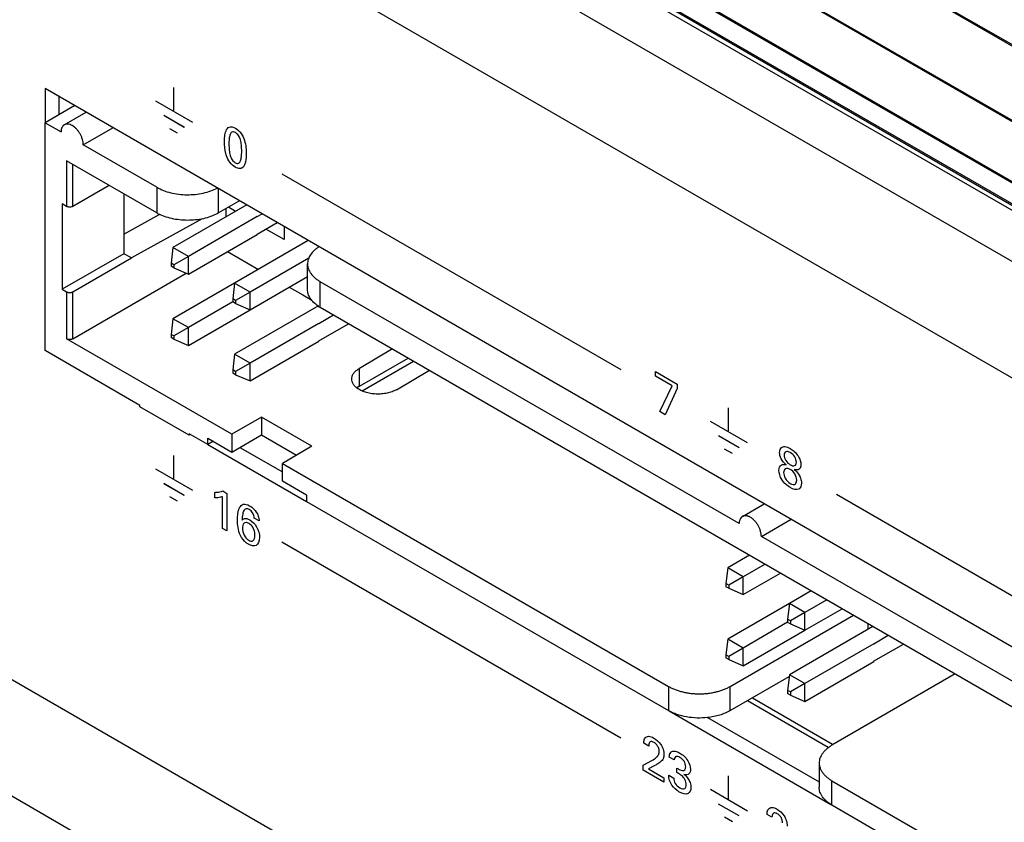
# Model space of a CAD drawing. Header units: inches. Extents: x 0 to 34, y 0 to 22.
# Tile 103 of 136: x 23.143 to 23.99, y 16.448 to 17.139. Entities that reach past the tile are written whole.
import ezdxf

# ---------------------------------------------------------------- set-up
doc = ezdxf.new("R2010")
doc.units = ezdxf.units.IN
doc.header["$LTSCALE"] = 1.87
doc.header["$MEASUREMENT"] = 0
doc.layers.get('0').update_dxf_attribs({"linetype": 'CONTINUOUS'})

msp = doc.modelspace()

# ---------------------------------------------------------------- linework, layer by layer
at = {"color": 7, "linetype": 'CONTINUOUS'}
for p, q in [((21.90848, 18.32278), (27.84818, 14.89327)), ((21.90774, 18.322), (27.84744, 14.89249)), ((27.81914, 14.84356), (21.87945, 18.27306)), ((27.81946, 14.8446), (21.87976, 18.2741)), ((21.95293, 18.17956), (27.74414, 14.83579)), ((21.95371, 18.17779), (27.74496, 14.834)), ((21.98547, 18.14138), (27.78198, 14.79455)), ((21.98625, 18.13967), (27.78276, 14.79284)), ((27.78781, 14.78538), (21.99131, 18.13221)), ((23.16453, 17.07943), (23.16453, 17.05001)), ((24.39383, 16.36964), (23.16453, 17.07943)), ((23.1762, 17.07269), (23.1762, 17.05677)), ((23.18998, 17.06473), (23.16449, 17.05001)), ((23.18107, 17.04823), (23.19982, 17.05905)), ((23.16449, 16.85406), (23.16449, 17.05001)), ((23.16449, 17.05001), (23.17828, 17.04205)), ((23.19737, 17.03103), (23.22286, 17.04575)), ((23.26074, 16.99444), (23.19737, 17.03103)), ((23.18305, 17.01725), (23.18305, 16.97806)), ((23.26074, 16.97239), (23.18305, 17.01725)), ((23.18835, 16.97806), (23.18835, 17.01419)), ((23.21964, 16.99612), (23.18835, 16.97806)), ((23.26074, 16.99444), (23.26074, 16.97239)), ((23.31377, 16.97239), (23.31377, 16.99326)), ((23.23237, 16.98877), (23.23237, 16.93734)), ((23.17934, 16.9802), (23.17934, 16.90672)), ((23.18305, 16.97806), (23.17934, 16.9802)), ((23.33794, 16.9793), (23.27452, 16.94269)), ((23.33184, 16.98282), (23.31377, 16.97239)), ((23.31987, 16.97591), (23.31987, 16.96887)), ((23.3283, 16.97374), (23.32221, 16.97726)), ((23.23237, 16.95414), (23.26329, 16.97126)), ((23.2997, 16.96743), (23.23873, 16.93367)), ((23.3471, 16.96928), (23.28778, 16.93503)), ((23.34703, 16.96932), (23.35113, 16.97169)), ((23.34696, 16.9542), (23.36419, 16.96415)), ((23.37025, 16.94952), (23.35455, 16.95858)), ((23.37025, 16.96065), (23.37025, 16.94952)), ((23.28778, 16.91973), (23.3471, 16.95397)), ((23.27452, 16.94269), (23.273, 16.92922)), ((23.28778, 16.93503), (23.27452, 16.94269)), ((23.39097, 16.94868), (23.32756, 16.91207)), ((23.23237, 16.93734), (23.17934, 16.90672)), ((23.18835, 16.90458), (23.23873, 16.93367)), ((23.23873, 16.93367), (23.23237, 16.93734)), ((23.28778, 16.93503), (23.27535, 16.92786)), ((23.28778, 16.91973), (23.28778, 16.93503)), ((23.32148, 16.93918), (23.34804, 16.92387)), ((23.39139, 16.93361), (23.34082, 16.90441)), ((23.273, 16.92922), (23.273, 16.9265)), ((23.27535, 16.92786), (23.273, 16.92922)), ((23.27535, 16.92514), (23.273, 16.9265)), ((23.27535, 16.92786), (23.27535, 16.92514)), ((23.27535, 16.92514), (23.28778, 16.91973)), ((23.3903, 16.90656), (23.3903, 16.9286)), ((23.18835, 16.86416), (23.28596, 16.92052)), ((23.34082, 16.8891), (23.3903, 16.91767)), ((23.32756, 16.91207), (23.27452, 16.88145)), ((23.32756, 16.91207), (23.32603, 16.89859)), ((23.34082, 16.90441), (23.32756, 16.91207)), ((23.37461, 16.9086), (23.38629, 16.90188)), ((23.40128, 16.89125), (23.40128, 16.91329)), ((23.76164, 16.70522), (23.40128, 16.91329)), ((23.17934, 16.90672), (23.18305, 16.90458)), ((23.18305, 16.90458), (23.18305, 16.86416)), ((23.18835, 16.86416), (23.18835, 16.90458)), ((23.34082, 16.90441), (23.32838, 16.89724)), ((23.34082, 16.8891), (23.34082, 16.90441)), ((23.38629, 16.90188), (23.39407, 16.89742)), ((23.32603, 16.89588), (23.28778, 16.8738)), ((23.32603, 16.89859), (23.32603, 16.89588)), ((23.32838, 16.89724), (23.32603, 16.89859)), ((23.32838, 16.89452), (23.32603, 16.89588)), ((23.39967, 16.89247), (23.32756, 16.85083)), ((23.32838, 16.89724), (23.32838, 16.89452)), ((23.32838, 16.89452), (23.34082, 16.8891)), ((23.40128, 16.89125), (24.14109, 16.46409)), ((23.28778, 16.85849), (23.34081, 16.88911)), ((23.40006, 16.87746), (23.41259, 16.88471)), ((23.27452, 16.88145), (23.273, 16.86798)), ((23.28778, 16.8738), (23.27452, 16.88145)), ((23.28778, 16.8738), (23.27535, 16.86662)), ((23.28778, 16.85849), (23.28778, 16.8738)), ((23.40013, 16.87742), (23.34082, 16.84318)), ((23.4, 16.86235), (23.42566, 16.87717)), ((23.273, 16.86798), (23.273, 16.86526)), ((23.27535, 16.86662), (23.273, 16.86798)), ((23.27535, 16.8639), (23.273, 16.86526)), ((23.27535, 16.86662), (23.27535, 16.8639)), ((23.32518, 16.7821), (23.18305, 16.86416)), ((23.27535, 16.8639), (23.28778, 16.85849)), ((23.34082, 16.82787), (23.40013, 16.86212)), ((23.24616, 16.8069), (23.16449, 16.85406)), ((23.32756, 16.85083), (23.32603, 16.83736)), ((23.34082, 16.84318), (23.32756, 16.85083)), ((23.46333, 16.85543), (23.43495, 16.83875)), ((23.34082, 16.84318), (23.32838, 16.836)), ((23.34082, 16.82787), (23.34082, 16.84318)), ((23.43495, 16.82344), (23.47684, 16.84762)), ((23.43729, 16.8194), (23.4815, 16.84493)), ((23.32603, 16.83736), (23.32603, 16.83464)), ((23.32838, 16.836), (23.32603, 16.83736)), ((23.32838, 16.83328), (23.32603, 16.83464)), ((23.32838, 16.836), (23.32838, 16.83328)), ((23.32838, 16.83328), (23.34082, 16.82787)), ((23.43495, 16.82344), (23.43495, 16.83875)), ((23.46677, 16.82037), (23.49515, 16.83706)), ((23.43495, 16.82344), (23.43281, 16.822)), ((23.24616, 16.80568), (23.24616, 16.8069)), ((23.28858, 16.78118), (23.24616, 16.80568)), ((23.35063, 16.7968), (23.32518, 16.7821)), ((23.35063, 16.7968), (23.35063, 16.78149)), ((23.39412, 16.77169), (23.35063, 16.7968)), ((23.28858, 16.78241), (23.28858, 16.78118)), ((23.30449, 16.77322), (23.28858, 16.78241)), ((23.28917, 16.78197), (23.28858, 16.78118)), ((23.32518, 16.7821), (23.32518, 16.76679)), ((23.32518, 16.76679), (23.35063, 16.78149)), ((23.35063, 16.78149), (23.38086, 16.76403)), ((23.30449, 16.77322), (23.30449, 16.77873)), ((23.30449, 16.77873), (23.32518, 16.76679)), ((23.30927, 16.77598), (23.30449, 16.77322)), ((23.30452, 16.77326), (23.38937, 16.72426)), ((23.33211, 16.7708), (23.36866, 16.74969)), ((23.39412, 16.77169), (23.36866, 16.75699)), ((23.36866, 16.74168), (23.36866, 16.75699)), ((23.36866, 16.75699), (23.70092, 16.56515)), ((23.38935, 16.72974), (23.36866, 16.74168)), ((23.38935, 16.72974), (23.38935, 16.72423)), ((23.38935, 16.72423), (23.70092, 16.54433)), ((23.76443, 16.7114), (23.78318, 16.72223)), ((23.78073, 16.6942), (23.80623, 16.70892)), ((24.14109, 16.48613), (23.78073, 16.6942)), ((23.77065, 16.67798), (23.75182, 16.6671)), ((23.78391, 16.67032), (23.76508, 16.65945)), ((23.75182, 16.6671), (23.7503, 16.65363)), ((23.76508, 16.65945), (23.75182, 16.6671)), ((23.76508, 16.64414), (23.79717, 16.66267)), ((23.7503, 16.65363), (23.7503, 16.65091)), ((23.75265, 16.65227), (23.7503, 16.65363)), ((23.76508, 16.65945), (23.75265, 16.65227)), ((23.76508, 16.64414), (23.76508, 16.65945)), ((23.75265, 16.64955), (23.7503, 16.65091)), ((23.75265, 16.65227), (23.75265, 16.64955)), ((23.75265, 16.64955), (23.76508, 16.64414)), ((23.82368, 16.64735), (23.80485, 16.63648)), ((23.80485, 16.63649), (23.75182, 16.60587)), ((23.80485, 16.63648), (23.80333, 16.62301)), ((23.81811, 16.62883), (23.80485, 16.63648)), ((23.83694, 16.6397), (23.81811, 16.62883)), ((23.81811, 16.62883), (23.80568, 16.62165)), ((23.81811, 16.61352), (23.8502, 16.63205)), ((23.81811, 16.61352), (23.81811, 16.62883)), ((23.75395, 16.56515), (23.86, 16.62639)), ((23.80333, 16.6203), (23.76508, 16.59821)), ((23.80333, 16.62301), (23.80333, 16.62029)), ((23.80568, 16.62165), (23.80333, 16.62301)), ((23.80568, 16.61893), (23.80333, 16.62029)), ((23.80568, 16.62165), (23.80568, 16.61893)), ((23.76508, 16.5829), (23.81811, 16.61352)), ((23.87671, 16.61674), (23.80485, 16.57525)), ((23.80568, 16.61893), (23.81811, 16.61352)), ((23.87221, 16.61933), (23.87221, 16.61414)), ((23.75182, 16.60587), (23.7503, 16.59239)), ((23.76508, 16.59821), (23.75182, 16.60587)), ((23.87736, 16.60188), (23.88989, 16.60913)), ((23.76508, 16.59821), (23.75265, 16.59104)), ((23.76508, 16.5829), (23.76508, 16.59821)), ((23.87743, 16.60184), (23.81811, 16.56759)), ((23.87729, 16.58676), (23.90296, 16.60158)), ((23.7503, 16.59239), (23.7503, 16.58968)), ((23.75265, 16.59104), (23.7503, 16.59239)), ((23.75265, 16.58832), (23.7503, 16.58968)), ((23.75265, 16.59104), (23.75265, 16.58832)), ((23.75265, 16.58832), (23.76508, 16.5829)), ((23.81811, 16.55228), (23.87743, 16.58653)), ((23.75395, 16.54433), (23.80467, 16.57362)), ((23.80485, 16.57525), (23.80333, 16.56177)), ((23.81811, 16.56759), (23.80485, 16.57525)), ((23.94751, 16.57586), (23.84145, 16.51463)), ((23.70092, 16.56515), (23.70092, 16.54433)), ((23.75395, 16.54433), (23.75395, 16.56515)), ((23.80333, 16.56177), (23.80333, 16.55906)), ((23.80568, 16.56042), (23.80333, 16.56177)), ((23.81811, 16.56759), (23.80568, 16.56042)), ((23.80568, 16.56042), (23.80568, 16.5577)), ((23.81811, 16.55228), (23.81811, 16.56759)), ((23.76893, 16.55298), (23.83832, 16.51292)), ((23.77314, 16.55541), (23.84204, 16.51564)), ((23.80568, 16.5577), (23.80333, 16.55906)), ((23.80568, 16.5577), (23.81811, 16.55228)), ((23.70129, 16.54417), (23.84118, 16.4634)), ((23.73444, 16.5385), (23.83047, 16.48305)), ((23.83047, 16.49932), (23.83047, 16.4785)), ((23.84145, 16.46319), (23.84145, 16.48401)), ((23.84145, 16.48401), (24.22674, 16.26155)), ((23.84145, 16.46319), (24.20605, 16.25267))]:
    msp.add_line(p, q, dxfattribs=at)
at = {"color": 40, "linetype": 'CONTINUOUS'}
for p, q in [((23.16654, 17.40993), (27.7666, 14.75391)), ((27.7666, 14.65349), (23.16654, 17.30951)), ((22.01252, 17.21976), (27.7666, 13.89743)), ((27.7666, 13.797), (22.01252, 17.11933)), ((23.27525, 17.06048), (23.27525, 17.0804)), ((23.29164, 17.05017), (23.25967, 17.06863)), ((23.28427, 17.04599), (23.26658, 17.0562)), ((23.28432, 17.04595), (23.26662, 17.05616)), ((23.27852, 17.041), (23.2718, 17.04488)), ((23.36806, 17.00605), (23.65975, 16.83763)), ((23.68967, 16.83206), (23.68967, 16.83594)), ((23.68967, 16.83594), (23.70816, 16.82527)), ((23.70407, 16.82375), (23.68967, 16.83206)), ((23.69331, 16.80151), (23.70407, 16.82375)), ((23.70816, 16.82527), (23.70816, 16.82134)), ((23.70816, 16.82134), (23.69789, 16.79887)), ((23.69789, 16.79887), (23.69331, 16.80151)), ((23.75255, 16.78489), (23.75255, 16.80481)), ((23.76893, 16.77459), (23.73696, 16.79305)), ((23.76156, 16.77041), (23.74388, 16.78062)), ((23.76162, 16.77036), (23.74392, 16.78057)), ((23.27525, 16.74388), (23.27525, 16.76379)), ((23.75582, 16.76542), (23.74909, 16.7693)), ((23.29164, 16.73357), (23.25967, 16.75202)), ((23.28427, 16.72938), (23.26658, 16.7396)), ((23.28432, 16.72934), (23.26662, 16.73956)), ((23.31052, 16.72743), (23.31052, 16.7321)), ((23.31732, 16.73327), (23.32091, 16.73119)), ((23.32091, 16.73119), (23.32091, 16.69886)), ((23.84536, 16.73046), (24.13705, 16.56204)), ((23.27852, 16.7244), (23.2718, 16.72828)), ((23.31703, 16.70111), (23.31703, 16.72834)), ((23.34862, 16.70753), (23.34445, 16.70994)), ((23.32091, 16.69886), (23.31703, 16.70111)), ((23.36807, 16.68944), (23.65975, 16.52102)), ((23.6838, 16.5139), (23.67954, 16.51636)), ((23.67914, 16.49734), (23.68646, 16.50143)), ((23.70559, 16.50193), (23.70151, 16.50428)), ((23.67914, 16.49309), (23.67914, 16.49734)), ((23.69694, 16.48281), (23.67914, 16.49309)), ((23.68853, 16.49674), (23.68363, 16.49419)), ((23.68363, 16.49419), (23.69694, 16.4865)), ((23.70814, 16.49107), (23.70814, 16.49485)), ((23.69694, 16.4865), (23.69694, 16.48281)), ((23.70106, 16.48875), (23.70535, 16.48628)), ((23.75255, 16.46829), (23.75255, 16.4882)), ((23.76893, 16.45799), (23.73696, 16.47644)), ((23.76156, 16.4538), (23.74388, 16.46401)), ((23.76162, 16.45375), (23.74392, 16.46397)), ((23.75582, 16.44881), (23.74909, 16.4527)), ((23.78986, 16.45266), (23.78561, 16.45512))]:
    msp.add_line(p, q, dxfattribs=at)
at = {"color": 7, "linetype": 'CONTINUOUS'}
for centre, radius, start, end in [((23.27996, 17.00576), 0.03851, 240.0641, 244.04247), ((23.4183, 16.92074), 0.03405, 236.42708, 240.01283)]:
    msp.add_arc(centre, radius, start, end, dxfattribs=at)
for points, knots in [([(23.18107, 17.04822), (23.18063, 17.04797), (23.17979, 17.04727), (23.1789, 17.04583), (23.17838, 17.04404), (23.17828, 17.04273), (23.17828, 17.04205)], [0, 0, 0, 0, 0.217622, 0.450435, 0.710069, 1, 1, 1, 1]), ([(23.18782, 17.04756), (23.18723, 17.0479), (23.18605, 17.04846), (23.18424, 17.04889), (23.1828, 17.04885), (23.18177, 17.04857), (23.1813, 17.04835), (23.18107, 17.04822)], [0, 0, 0, 0, 0.289157, 0.548435, 0.781509, 0.891763, 1, 1, 1, 1]), ([(23.19737, 17.03103), (23.19737, 17.03178), (23.19722, 17.03335), (23.19667, 17.03572), (23.19579, 17.03812), (23.19461, 17.04046), (23.19318, 17.04266), (23.19154, 17.04463), (23.18977, 17.04628), (23.18847, 17.04718), (23.18782, 17.04756)], [0, 0, 0, 0, 0.114181, 0.237615, 0.367212, 0.500166, 0.633198, 0.762871, 0.886033, 1, 1, 1, 1]), ([(23.26074, 16.99444), (23.26251, 16.99341), (23.26637, 16.9916), (23.27265, 16.98965), (23.27946, 16.98842), (23.28654, 16.98795), (23.29365, 16.98826), (23.30053, 16.98934), (23.30693, 16.99115), (23.3109, 16.99288), (23.31273, 16.99386)], [0, 0, 0, 0, 0.113656, 0.236209, 0.365138, 0.497636, 0.630469, 0.760362, 0.88438, 1, 1, 1, 1]), ([(23.18835, 16.97806), (23.18817, 16.97795), (23.18777, 16.97778), (23.18689, 16.97753), (23.1857, 16.97741), (23.18451, 16.97753), (23.18363, 16.97778), (23.18323, 16.97795), (23.18305, 16.97806)], [0, 0, 0, 0, 0.114116, 0.238112, 0.499913, 0.761762, 0.885855, 1, 1, 1, 1]), ([(23.31377, 16.97239), (23.31206, 16.9714), (23.30833, 16.96964), (23.30227, 16.96771), (23.2957, 16.96647), (23.28885, 16.96593), (23.28195, 16.96613), (23.27522, 16.96705), (23.2689, 16.96867), (23.26495, 16.97024), (23.2631, 16.97114)], [0, 0, 0, 0, 0.113134, 0.234936, 0.363053, 0.49489, 0.627442, 0.757627, 0.882616, 1, 1, 1, 1]), ([(23.40027, 16.94331), (23.3995, 16.94283), (23.39803, 16.94182), (23.39542, 16.93968), (23.39326, 16.93726), (23.3917, 16.93464), (23.39088, 16.93266), (23.39038, 16.93064), (23.39027, 16.92928), (23.39027, 16.9286)], [0, 0, 0, 0, 0.147354, 0.287532, 0.545689, 0.665283, 0.779844, 0.89085, 1, 1, 1, 1]), ([(23.39027, 16.9286), (23.39027, 16.92789), (23.39039, 16.92645), (23.39094, 16.92433), (23.39185, 16.92225), (23.39357, 16.9195), (23.39596, 16.917), (23.39882, 16.9148), (23.40043, 16.91378), (23.40128, 16.91329)], [0, 0, 0, 0, 0.108018, 0.218056, 0.331964, 0.45133, 0.710386, 0.851531, 1, 1, 1, 1]), ([(23.18305, 16.90458), (23.18323, 16.90447), (23.18363, 16.90429), (23.18451, 16.90404), (23.1857, 16.90393), (23.18689, 16.90404), (23.18777, 16.90429), (23.18817, 16.90447), (23.18835, 16.90458)], [0, 0, 0, 0, 0.114116, 0.238112, 0.499913, 0.761762, 0.885855, 1, 1, 1, 1]), ([(23.39947, 16.89237), (23.39807, 16.8933), (23.39555, 16.89527), (23.393, 16.89826), (23.39158, 16.90078), (23.39083, 16.90267), (23.39037, 16.90461), (23.39027, 16.90591), (23.39027, 16.90656)], [0, 0, 0, 0, 0.285495, 0.543018, 0.662863, 0.778014, 0.889866, 1, 1, 1, 1]), ([(23.18835, 16.86416), (23.18817, 16.86406), (23.18779, 16.86384), (23.18728, 16.86363), (23.18683, 16.86354), (23.18634, 16.8635), (23.18584, 16.86352), (23.18533, 16.86353), (23.18483, 16.86354), (23.18424, 16.86359), (23.1836, 16.86384), (23.18323, 16.86406), (23.18305, 16.86416)], [0, 0, 0, 0, 0.113925, 0.233826, 0.296431, 0.361699, 0.498655, 0.568263, 0.636951, 0.766826, 0.886534, 1, 1, 1, 1]), ([(23.42836, 16.82956), (23.42836, 16.82999), (23.42844, 16.83085), (23.42888, 16.83258), (23.43003, 16.8347), (23.43217, 16.83694), (23.43397, 16.83818), (23.43495, 16.83875)], [0, 0, 0, 0, 0.108117, 0.218227, 0.451076, 0.710554, 1, 1, 1, 1]), ([(23.43281, 16.8218), (23.43213, 16.82233), (23.43089, 16.82345), (23.42946, 16.82538), (23.42857, 16.82743), (23.42837, 16.82886), (23.42836, 16.82956)], [0, 0, 0, 0, 0.281026, 0.537218, 0.774037, 1, 1, 1, 1]), ([(23.46677, 16.82037), (23.46558, 16.81968), (23.46295, 16.81849), (23.45866, 16.81728), (23.45402, 16.81662), (23.44924, 16.81653), (23.44454, 16.81701), (23.44011, 16.81805), (23.43616, 16.8196), (23.43383, 16.82101), (23.43281, 16.8218)], [0, 0, 0, 0, 0.116123, 0.242215, 0.37468, 0.509791, 0.643566, 0.772009, 0.891628, 1, 1, 1, 1]), ([(23.76442, 16.71142), (23.7642, 16.71129), (23.76378, 16.71099), (23.76303, 16.71021), (23.76248, 16.70923), (23.76208, 16.70813), (23.76184, 16.70722), (23.76168, 16.70625), (23.76164, 16.70557), (23.76164, 16.70522)], [0, 0, 0, 0, 0.108463, 0.219106, 0.45426, 0.581013, 0.713584, 0.852735, 1, 1, 1, 1]), ([(23.77118, 16.71073), (23.77088, 16.71091), (23.77028, 16.71121), (23.76935, 16.71156), (23.76844, 16.7118), (23.7673, 16.712), (23.76616, 16.71202), (23.76512, 16.71176), (23.76465, 16.71155), (23.76442, 16.71142)], [0, 0, 0, 0, 0.147266, 0.286424, 0.419006, 0.545765, 0.780899, 0.891539, 1, 1, 1, 1]), ([(23.78073, 16.6942), (23.78073, 16.69496), (23.7806, 16.69612), (23.78028, 16.69766), (23.77986, 16.69927), (23.77916, 16.7013), (23.77799, 16.70364), (23.77655, 16.70582), (23.77514, 16.70744), (23.77395, 16.70861), (23.77278, 16.70966), (23.77184, 16.71036), (23.77118, 16.71073)], [0, 0, 0, 0, 0.114668, 0.175792, 0.2384, 0.367143, 0.499987, 0.63282, 0.761571, 0.824192, 0.885325, 1, 1, 1, 1]), ([(23.70092, 16.56515), (23.70181, 16.56464), (23.70369, 16.56369), (23.70616, 16.56269), (23.70823, 16.56195), (23.71038, 16.56124), (23.71315, 16.56045), (23.71658, 16.5597), (23.72012, 16.55918), (23.72376, 16.55887), (23.72743, 16.55878), (23.7311, 16.55887), (23.73473, 16.55917), (23.73828, 16.5597), (23.74171, 16.56046), (23.74448, 16.56125), (23.74663, 16.56195), (23.7487, 16.56269), (23.75117, 16.56369), (23.75306, 16.56464), (23.75395, 16.56515)], [0, 0, 0, 0, 0.055974, 0.114814, 0.145041, 0.175654, 0.237937, 0.301638, 0.366796, 0.43309, 0.499978, 0.566856, 0.633124, 0.698245, 0.761946, 0.824271, 0.854913, 0.885166, 0.944025, 1, 1, 1, 1]), ([(23.73448, 16.53836), (23.73147, 16.53803), (23.72541, 16.5378), (23.71652, 16.53869), (23.70948, 16.54047), (23.70437, 16.5425), (23.70202, 16.54369), (23.70092, 16.54433)], [0, 0, 0, 0, 0.263082, 0.523806, 0.772153, 0.889151, 1, 1, 1, 1]), ([(23.75395, 16.54433), (23.75258, 16.54354), (23.74966, 16.5421), (23.74494, 16.54039), (23.73983, 16.53911), (23.73629, 16.53856), (23.73448, 16.53836)], [0, 0, 0, 0, 0.230545, 0.47614, 0.733685, 1, 1, 1, 1]), ([(23.84145, 16.51463), (23.84062, 16.51414), (23.83904, 16.51311), (23.83724, 16.51164), (23.83593, 16.51042), (23.83472, 16.5092), (23.83338, 16.50764), (23.83205, 16.50566), (23.83112, 16.50359), (23.83058, 16.50146), (23.83047, 16.50003), (23.83047, 16.49932)], [0, 0, 0, 0, 0.147241, 0.286652, 0.354046, 0.420044, 0.547252, 0.667535, 0.781551, 0.891628, 1, 1, 1, 1]), ([(23.83047, 16.49932), (23.83047, 16.49861), (23.83058, 16.49717), (23.83103, 16.49541), (23.83157, 16.49404), (23.83227, 16.49267), (23.83339, 16.491), (23.83473, 16.48944), (23.83593, 16.48822), (23.83724, 16.48699), (23.83904, 16.48552), (23.84062, 16.48449), (23.84145, 16.48401)], [0, 0, 0, 0, 0.108339, 0.218384, 0.274803, 0.332561, 0.452933, 0.580145, 0.646098, 0.713436, 0.852781, 1, 1, 1, 1]), ([(23.84145, 16.46319), (23.84061, 16.46367), (23.839, 16.4647), (23.83614, 16.4669), (23.83375, 16.4694), (23.83203, 16.47215), (23.83112, 16.47423), (23.83057, 16.47635), (23.83044, 16.47779), (23.83044, 16.4785)], [0, 0, 0, 0, 0.148458, 0.289585, 0.54863, 0.668, 0.781923, 0.891975, 1, 1, 1, 1])]:
    msp.add_open_spline(points, degree=3, knots=knots, dxfattribs=at)
at = {"color": 40, "linetype": 'CONTINUOUS'}
for points, knots in [([(23.3188, 17.03355), (23.3188, 17.03512), (23.31893, 17.03857), (23.31987, 17.04338), (23.32264, 17.04723), (23.32636, 17.04637), (23.32819, 17.04531)], [0, 0, 0, 0, 0.208029, 0.465137, 0.719835, 1, 1, 1, 1]), ([(23.32819, 17.04531), (23.32993, 17.04431), (23.33341, 17.04128), (23.33634, 17.0347), (23.3374, 17.02884), (23.33757, 17.02517), (23.33757, 17.02345)], [0, 0, 0, 0, 0.272787, 0.515029, 0.767057, 1, 1, 1, 1]), ([(23.32823, 17.04155), (23.32719, 17.04216), (23.32496, 17.04251), (23.32339, 17.03973), (23.32277, 17.03596), (23.32268, 17.03304), (23.32268, 17.03153)], [0, 0, 0, 0, 0.222627, 0.452591, 0.721597, 1, 1, 1, 1]), ([(23.33365, 17.02529), (23.33365, 17.02707), (23.33354, 17.03034), (23.33283, 17.03499), (23.33113, 17.03922), (23.32915, 17.04102), (23.32823, 17.04155)], [0, 0, 0, 0, 0.330989, 0.596007, 0.801531, 1, 1, 1, 1]), ([(23.32063, 17.02141), (23.32037, 17.02215), (23.31907, 17.02638), (23.3188, 17.03043), (23.3188, 17.03355)], [0, 0, 0, 0, 0.175167, 1, 1, 1, 1]), ([(23.32268, 17.03153), (23.32268, 17.02985), (23.3228, 17.0267), (23.32354, 17.02215), (23.32523, 17.01795), (23.32722, 17.01611), (23.32815, 17.01558)], [0, 0, 0, 0, 0.319649, 0.585074, 0.796431, 1, 1, 1, 1]), ([(23.32811, 17.01173), (23.32648, 17.01267), (23.32332, 17.01552), (23.32125, 17.01957), (23.32063, 17.02141)], [0, 0, 0, 0, 0.532549, 1, 1, 1, 1]), ([(23.32815, 17.01558), (23.32916, 17.01499), (23.33131, 17.01465), (23.33289, 17.01728), (23.33355, 17.02095), (23.33365, 17.0238), (23.33365, 17.02529)], [0, 0, 0, 0, 0.220254, 0.449355, 0.718219, 1, 1, 1, 1]), ([(23.33757, 17.02345), (23.33757, 17.02173), (23.33743, 17.01669), (23.33589, 17.01208), (23.33369, 17.01098)], [0, 0, 0, 0, 0.330256, 1, 1, 1, 1]), ([(23.33369, 17.01098), (23.33323, 17.01074), (23.33158, 17.01029), (23.3295, 17.01092), (23.32811, 17.01173)], [0, 0, 0, 0, 0.3121, 1, 1, 1, 1]), ([(23.79639, 16.76624), (23.79639, 16.7682), (23.79749, 16.77096), (23.80116, 16.77187), (23.80392, 16.77073), (23.80545, 16.76984)], [0, 0, 0, 0, 0.387201, 0.649388, 1, 1, 1, 1]), ([(23.80201, 16.7558), (23.80044, 16.7571), (23.79751, 16.76045), (23.79639, 16.76466), (23.79639, 16.76624)], [0, 0, 0, 0, 0.540372, 1, 1, 1, 1]), ([(23.80561, 16.76629), (23.80429, 16.76706), (23.80154, 16.76787), (23.80032, 16.76548), (23.80032, 16.76407)], [0, 0, 0, 0, 0.51976, 1, 1, 1, 1]), ([(23.80032, 16.76407), (23.80032, 16.76268), (23.80151, 16.75896), (23.8042, 16.75659), (23.80549, 16.75585)], [0, 0, 0, 0, 0.481099, 1, 1, 1, 1]), ([(23.80545, 16.76984), (23.80785, 16.76846), (23.81156, 16.76536), (23.81436, 16.75959), (23.81476, 16.757), (23.81476, 16.75582)], [0, 0, 0, 0, 0.543972, 0.769876, 1, 1, 1, 1]), ([(23.81088, 16.75797), (23.81088, 16.75933), (23.80978, 16.76309), (23.80698, 16.7655), (23.80561, 16.76629)], [0, 0, 0, 0, 0.461259, 1, 1, 1, 1]), ([(23.79796, 16.75566), (23.79828, 16.75584), (23.79947, 16.7563), (23.80097, 16.75602), (23.80201, 16.7558)], [0, 0, 0, 0, 0.286209, 1, 1, 1, 1]), ([(23.80549, 16.75585), (23.80684, 16.75507), (23.80961, 16.7542), (23.81088, 16.75657), (23.81088, 16.75797)], [0, 0, 0, 0, 0.525817, 1, 1, 1, 1]), ([(23.81476, 16.75582), (23.81476, 16.75422), (23.81369, 16.75118), (23.81067, 16.75119), (23.80905, 16.75178)], [0, 0, 0, 0, 0.456877, 1, 1, 1, 1]), ([(23.80561, 16.75181), (23.80414, 16.75266), (23.80109, 16.75335), (23.79991, 16.75059), (23.79991, 16.74903)], [0, 0, 0, 0, 0.521425, 1, 1, 1, 1]), ([(23.79991, 16.74903), (23.79991, 16.74764), (23.8009, 16.74368), (23.80396, 16.74076), (23.80553, 16.73985)], [0, 0, 0, 0, 0.434057, 1, 1, 1, 1]), ([(23.81111, 16.7427), (23.81111, 16.74426), (23.80999, 16.74831), (23.80701, 16.751), (23.80561, 16.75181)], [0, 0, 0, 0, 0.491205, 1, 1, 1, 1]), ([(23.80905, 16.75178), (23.81035, 16.75063), (23.81254, 16.74843), (23.81479, 16.74403), (23.81516, 16.74139), (23.81516, 16.74008)], [0, 0, 0, 0, 0.398656, 0.663976, 1, 1, 1, 1]), ([(23.80553, 16.73616), (23.80491, 16.73651), (23.80237, 16.73813), (23.79972, 16.7407), (23.79829, 16.74305)], [0, 0, 0, 0, 0.241362, 1, 1, 1, 1]), ([(23.80553, 16.73985), (23.80714, 16.73892), (23.81033, 16.73827), (23.81111, 16.74132), (23.81111, 16.7427)], [0, 0, 0, 0, 0.573968, 1, 1, 1, 1]), ([(23.81516, 16.74008), (23.81516, 16.73778), (23.81332, 16.73319), (23.80816, 16.73464), (23.80553, 16.73616)], [0, 0, 0, 0, 0.430766, 1, 1, 1, 1]), ([(23.31052, 16.7321), (23.31118, 16.73212), (23.31353, 16.73228), (23.31582, 16.73268), (23.31732, 16.73327)], [0, 0, 0, 0, 0.274634, 1, 1, 1, 1]), ([(23.31703, 16.72834), (23.31656, 16.72816), (23.3145, 16.72759), (23.31228, 16.72737), (23.31052, 16.72743)], [0, 0, 0, 0, 0.240768, 1, 1, 1, 1]), ([(23.33005, 16.70831), (23.33005, 16.71026), (23.33028, 16.71414), (23.33155, 16.71924), (23.33479, 16.72268), (23.33854, 16.72167), (23.34041, 16.72059)], [0, 0, 0, 0, 0.239837, 0.493781, 0.735026, 1, 1, 1, 1]), ([(23.3402, 16.71721), (23.3393, 16.71773), (23.3374, 16.71837), (23.33538, 16.71671), (23.33436, 16.7131), (23.33409, 16.70999), (23.33401, 16.70817)], [0, 0, 0, 0, 0.194419, 0.390872, 0.649478, 1, 1, 1, 1]), ([(23.34445, 16.70994), (23.34444, 16.71134), (23.34352, 16.71466), (23.34117, 16.71665), (23.3402, 16.71721)], [0, 0, 0, 0, 0.555175, 1, 1, 1, 1]), ([(23.34041, 16.72059), (23.34123, 16.72012), (23.34369, 16.71844), (23.34602, 16.71565), (23.34712, 16.71363)], [0, 0, 0, 0, 0.33694, 1, 1, 1, 1]), ([(23.34712, 16.71363), (23.34745, 16.713), (23.34836, 16.7109), (23.34858, 16.70885), (23.34862, 16.70753)], [0, 0, 0, 0, 0.309478, 1, 1, 1, 1]), ([(23.33401, 16.70817), (23.33459, 16.7088), (23.33623, 16.71025), (23.33898, 16.70941), (23.34053, 16.70851)], [0, 0, 0, 0, 0.397633, 1, 1, 1, 1]), ([(23.33988, 16.70529), (23.33904, 16.70578), (23.33741, 16.70636), (23.33493, 16.70545), (23.33429, 16.70303), (23.33429, 16.70128)], [0, 0, 0, 0, 0.270377, 0.511155, 1, 1, 1, 1]), ([(23.3451, 16.69509), (23.3451, 16.69661), (23.34477, 16.69932), (23.34265, 16.70329), (23.34084, 16.70474), (23.33988, 16.70529)], [0, 0, 0, 0, 0.43358, 0.685872, 1, 1, 1, 1]), ([(23.34053, 16.70851), (23.34265, 16.70729), (23.34751, 16.70261), (23.34898, 16.69603), (23.34898, 16.69326)], [0, 0, 0, 0, 0.469708, 1, 1, 1, 1]), ([(23.33429, 16.70128), (23.33429, 16.69944), (23.33513, 16.69522), (23.33826, 16.6917), (23.33968, 16.69088)], [0, 0, 0, 0, 0.528527, 1, 1, 1, 1]), ([(23.33951, 16.68742), (23.33884, 16.68781), (23.3363, 16.68956), (23.33375, 16.69253), (23.33259, 16.69492)], [0, 0, 0, 0, 0.263302, 1, 1, 1, 1]), ([(23.34898, 16.69326), (23.34898, 16.69022), (23.34714, 16.68505), (23.34184, 16.68608), (23.33951, 16.68742)], [0, 0, 0, 0, 0.530723, 1, 1, 1, 1]), ([(23.33968, 16.69088), (23.34099, 16.69012), (23.34421, 16.68969), (23.3451, 16.69308), (23.3451, 16.69509)], [0, 0, 0, 0, 0.430233, 1, 1, 1, 1]), ([(23.67954, 16.51636), (23.67957, 16.51743), (23.67979, 16.51996), (23.68113, 16.52154), (23.68213, 16.52196)], [0, 0, 0, 0, 0.414344, 1, 1, 1, 1]), ([(23.68213, 16.52196), (23.6826, 16.52215), (23.68441, 16.52251), (23.68665, 16.52169), (23.68821, 16.52079)], [0, 0, 0, 0, 0.281421, 1, 1, 1, 1]), ([(23.68821, 16.52079), (23.69028, 16.5196), (23.69366, 16.5167), (23.69649, 16.51087), (23.69687, 16.50785), (23.69687, 16.50636)], [0, 0, 0, 0, 0.46744, 0.708545, 1, 1, 1, 1]), ([(23.68837, 16.51691), (23.68748, 16.51743), (23.68583, 16.51807), (23.68402, 16.51686), (23.6838, 16.51502), (23.6838, 16.5139)], [0, 0, 0, 0, 0.354618, 0.616213, 1, 1, 1, 1]), ([(23.69286, 16.50904), (23.69286, 16.51016), (23.69252, 16.51228), (23.69068, 16.51531), (23.68919, 16.51644), (23.68837, 16.51691)], [0, 0, 0, 0, 0.403051, 0.659465, 1, 1, 1, 1]), ([(23.70151, 16.50428), (23.70155, 16.50591), (23.7022, 16.50865), (23.70569, 16.51006), (23.70876, 16.50893), (23.71057, 16.50788)], [0, 0, 0, 0, 0.326251, 0.588157, 1, 1, 1, 1]), ([(23.69079, 16.50449), (23.69115, 16.50485), (23.69219, 16.50595), (23.69286, 16.50765), (23.69286, 16.50904)], [0, 0, 0, 0, 0.332972, 1, 1, 1, 1]), ([(23.69687, 16.50636), (23.69687, 16.50529), (23.69648, 16.50245), (23.69475, 16.50102), (23.69371, 16.5001)], [0, 0, 0, 0, 0.352996, 1, 1, 1, 1]), ([(23.71069, 16.50407), (23.70958, 16.50471), (23.70696, 16.50562), (23.70573, 16.50337), (23.70559, 16.50193)], [0, 0, 0, 0, 0.454883, 1, 1, 1, 1]), ([(23.71057, 16.50788), (23.71298, 16.50649), (23.71774, 16.50244), (23.71971, 16.49606), (23.71971, 16.49386)], [0, 0, 0, 0, 0.559037, 1, 1, 1, 1]), ([(23.71562, 16.49613), (23.71562, 16.49755), (23.71465, 16.50126), (23.71191, 16.50337), (23.71069, 16.50407)], [0, 0, 0, 0, 0.501096, 1, 1, 1, 1]), ([(23.69371, 16.5001), (23.69291, 16.4994), (23.69113, 16.49836), (23.68941, 16.49724), (23.68853, 16.49674)], [0, 0, 0, 0, 0.50728, 1, 1, 1, 1]), ([(23.70814, 16.49485), (23.70892, 16.49432), (23.71055, 16.49339), (23.71296, 16.4926), (23.71518, 16.49316), (23.71562, 16.49505), (23.71562, 16.49613)], [0, 0, 0, 0, 0.23181, 0.480676, 0.722103, 1, 1, 1, 1]), ([(23.71971, 16.49386), (23.71971, 16.49234), (23.71881, 16.48918), (23.71583, 16.48893), (23.71413, 16.48948)], [0, 0, 0, 0, 0.431856, 1, 1, 1, 1]), ([(23.70271, 16.48205), (23.70235, 16.48273), (23.70133, 16.48505), (23.7011, 16.48731), (23.70106, 16.48875)], [0, 0, 0, 0, 0.308258, 1, 1, 1, 1]), ([(23.70535, 16.48628), (23.70533, 16.48493), (23.70627, 16.48117), (23.70912, 16.47882), (23.71048, 16.47803)], [0, 0, 0, 0, 0.463339, 1, 1, 1, 1]), ([(23.71202, 16.48859), (23.71168, 16.48886), (23.7104, 16.48984), (23.70909, 16.49055), (23.70814, 16.49107)], [0, 0, 0, 0, 0.265032, 1, 1, 1, 1]), ([(23.71607, 16.48055), (23.71607, 16.48195), (23.71527, 16.4852), (23.71306, 16.48773), (23.71202, 16.48859)], [0, 0, 0, 0, 0.532495, 1, 1, 1, 1]), ([(23.71413, 16.48948), (23.71535, 16.48857), (23.71753, 16.48646), (23.71967, 16.48215), (23.72011, 16.47947), (23.72011, 16.47817)], [0, 0, 0, 0, 0.375391, 0.658631, 1, 1, 1, 1]), ([(23.7104, 16.47425), (23.70967, 16.47467), (23.70691, 16.47647), (23.70405, 16.47949), (23.70271, 16.48205)], [0, 0, 0, 0, 0.263758, 1, 1, 1, 1]), ([(23.72011, 16.47817), (23.72011, 16.47582), (23.71801, 16.4715), (23.71299, 16.47275), (23.7104, 16.47425)], [0, 0, 0, 0, 0.439722, 1, 1, 1, 1]), ([(23.71048, 16.47803), (23.712, 16.47716), (23.71504, 16.47636), (23.71607, 16.47914), (23.71607, 16.48055)], [0, 0, 0, 0, 0.553841, 1, 1, 1, 1]), ([(23.78561, 16.45512), (23.78564, 16.45619), (23.78586, 16.45871), (23.7872, 16.46029), (23.7882, 16.46072)], [0, 0, 0, 0, 0.414344, 1, 1, 1, 1]), ([(23.7882, 16.46072), (23.78867, 16.46091), (23.79048, 16.46126), (23.79272, 16.46045), (23.79427, 16.45955)], [0, 0, 0, 0, 0.281421, 1, 1, 1, 1]), ([(23.79427, 16.45955), (23.79635, 16.45835), (23.79973, 16.45546), (23.80256, 16.44963), (23.80293, 16.44661), (23.80293, 16.44511)], [0, 0, 0, 0, 0.46744, 0.708545, 1, 1, 1, 1]), ([(23.79444, 16.45567), (23.79354, 16.45619), (23.7919, 16.45683), (23.79009, 16.45562), (23.78986, 16.45378), (23.78986, 16.45266)], [0, 0, 0, 0, 0.354615, 0.616221, 1, 1, 1, 1]), ([(23.79893, 16.4478), (23.79893, 16.44892), (23.79859, 16.45104), (23.79675, 16.45407), (23.79525, 16.4552), (23.79444, 16.45567)], [0, 0, 0, 0, 0.403051, 0.659465, 1, 1, 1, 1])]:
    msp.add_open_spline(points, degree=3, knots=knots, dxfattribs=at)
for points in [[(23.79582, 16.75097), (23.79582, 16.75311), (23.79661, 16.75497), (23.79796, 16.75566)], [(23.79829, 16.74305), (23.79678, 16.74552), (23.79582, 16.7486), (23.79582, 16.75097)], [(23.33259, 16.69492), (23.33047, 16.69942), (23.33005, 16.70422), (23.33005, 16.70831)], [(23.68646, 16.50143), (23.68801, 16.50227), (23.68951, 16.50322), (23.69079, 16.50449)]]:
    msp.add_open_spline(points, degree=3, dxfattribs=at)

doc.saveas('drawing.dxf')
